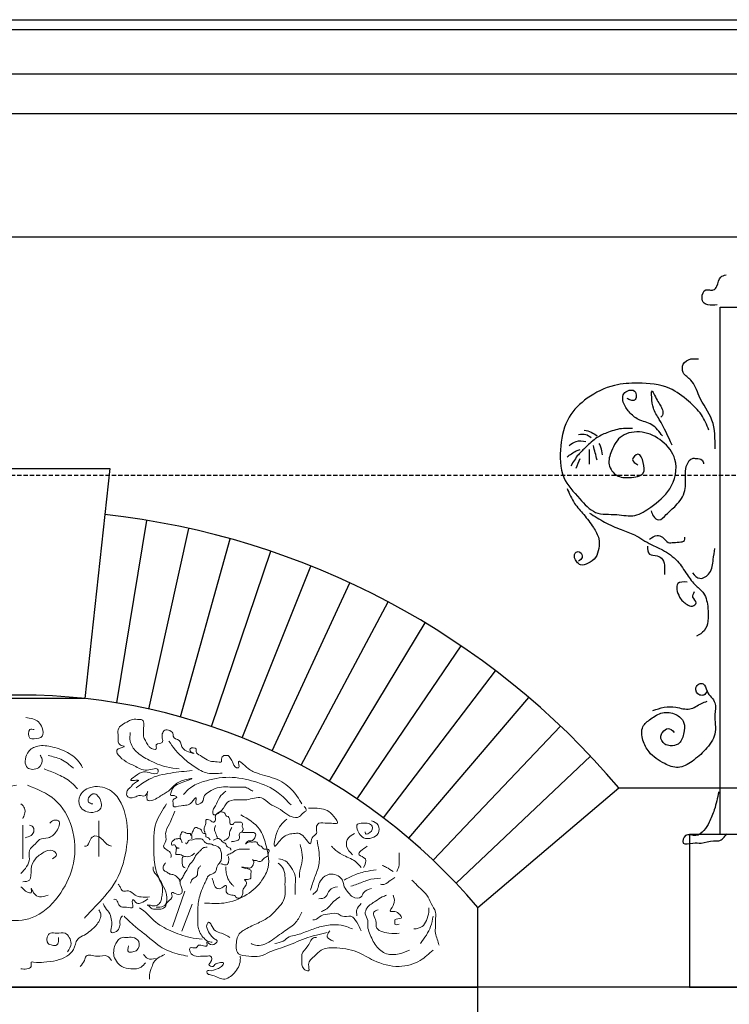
# Model space of a CAD drawing. Extents: x 0 to 286551, y -50 to 581131.
# Tile 82 of 207: x 120007 to 121076, y 559511 to 560995. Entities that reach past the tile are written whole.
import ezdxf

# ---------------------------------------------------------------- set-up
doc = ezdxf.new("R2010")
doc.units = 0
doc.header["$MEASUREMENT"] = 0
doc.linetypes.add('HIDDEN', pattern=[9.525, 6.35, -3.175])
for name, color, linetype in [('0.09', 7, 'CONTINUOUS'), ('0.13', 5, 'CONTINUOUS'), ('0.18', 1, 'CONTINUOUS'), ('0.25', 2, 'CONTINUOUS')]:
    doc.layers.add(name, color=color, linetype=linetype)
doc.layers.add('0.15 GRIJS', color=252, linetype='CONTINUOUS', lineweight=15)
doc.layers.add('HULPLIJNEN', color=252, linetype='CONTINUOUS', plot=False)

msp = doc.modelspace()

# ---------------------------------------------------------------- linework, layer by layer
at = {"layer": '0.09'}
msp.add_lwpolyline([(121062.7, 560561.6), (121090.1, 560561.6), (121090.1, 559767.2), (121062.7, 559767.2)], close=True, dxfattribs=at)
for points, knots in [([(121057.9, 560564.9), (121053.3, 560564.4), (121046.8, 560563.7), (121036.9, 560567.1), (121034, 560577), (121038.1, 560588.6), (121046.6, 560587.4), (121053.3, 560586.5), (121060.2, 560594.7), (121060.2, 560607.2), (121068.5, 560609.3), (121071.6, 560610)], [0, 0, 0, 0, 13.707005, 19.847006, 29.281051, 41.897557, 47.5414, 53.185654, 61.165989, 75.984551, 84.667914, 84.667914, 84.667914, 84.667914]), ([(121054.9, 560348), (121055, 560363), (121055.3, 560392.2), (121030.8, 560422), (121023.4, 560450.6), (121005.4, 560460.3), (121005, 560477.1), (121017.6, 560484.7), (121026, 560483.8), (121029.8, 560483.4)], [0, 0, 0, 0, 43.479939, 84.715952, 111.694028, 127.789835, 140.306948, 154.200823, 165.58428, 165.58428, 165.58428, 165.58428]), ([(121045.8, 560376.4), (121042.4, 560384.3), (121035.4, 560401), (121013.8, 560421.4), (120983.9, 560444.5), (120942.9, 560448), (120899.7, 560445.4), (120862.9, 560427.2), (120830.5, 560396.2), (120820.8, 560352), (120821, 560304.7), (120849.2, 560275.5), (120873.2, 560247.4), (120905.5, 560250.8), (120934.7, 560244), (120962.1, 560262.8), (120991.3, 560285.6), (121001.6, 560330.2), (120976.7, 560361.4), (120946.9, 560376.1), (120912.7, 560371.7), (120899, 560347.2), (120892.1, 560324.3), (120905.9, 560305.2), (120926, 560303.9), (120950.2, 560307.5), (120947.6, 560326.3), (120941.4, 560345.5), (120926.5, 560331), (120934.7, 560326.4), (120938.8, 560324.1)], [0, 0, 0, 0, 25.446533, 53.624971, 88.035911, 136.50582, 171.959465, 217.276538, 256.718654, 301.735856, 349.744584, 389.577094, 421.057127, 453.113084, 480.457483, 507.441725, 546.88449, 591.972888, 625.444201, 658.586774, 689.271775, 717.055328, 737.820327, 757.400227, 777.05113, 798.649325, 814.580094, 829.41846, 840.685506, 851.952553, 851.952553, 851.952553, 851.952553]), ([(120975.6, 560367.4), (120970.9, 560373.9), (120961.6, 560386.6), (120939.6, 560390.1), (120925.4, 560403.1), (120916.2, 560415.6), (120915, 560429), (120922.6, 560436.6), (120934.8, 560437.7), (120936.9, 560427.9), (120934.7, 560420.2), (120927.6, 560421.2), (120924.2, 560422.9), (120922.4, 560423.8)], [0, 0, 0, 0, 23.377311, 45.086203, 62.840092, 79.844025, 91.127857, 99.107996, 110.396094, 118.811013, 124.949479, 130.593322, 136.733592, 136.733592, 136.733592, 136.733592]), ([(120990.2, 560353.7), (120984.3, 560366.6), (120975.7, 560385.2), (120960.6, 560408.8), (120959.9, 560421.7), (120958.4, 560441.9), (120968.1, 560417.8), (120975.6, 560410.7), (120977, 560399.7), (120974.2, 560396.6), (120973.2, 560395.6)], [0, 0, 0, 0, 43.256587, 62.365192, 79.462501, 88.32835, 104.226152, 120.823716, 128.883477, 132.914079, 132.914079, 132.914079, 132.914079]), ([(120930.5, 560378.7), (120925.9, 560378.9), (120913.5, 560379.4), (120895.5, 560373.9), (120875.6, 560365.4), (120862, 560351.8), (120847.4, 560338.7), (120841.2, 560328.2), (120837.8, 560322.3)], [0, 0, 0, 0, 13.707005, 36.977463, 55.729806, 78.026932, 93.9875, 114.331969, 114.331969, 114.331969, 114.331969]), ([(120849.1, 560369.8), (120853, 560370.3), (120860.1, 560371.3), (120865.8, 560367), (120868.4, 560365)], [0, 0, 0, 0, 11.288097, 20.689791, 20.689791, 20.689791, 20.689791]), ([(120857.9, 560376.3), (120861.5, 560375.4), (120868.6, 560373.8), (120874.4, 560369.5), (120877.3, 560367.4)], [0, 0, 0, 0, 10.966221, 21.477747, 21.477747, 21.477747, 21.477747]), ([(120835.4, 560352.9), (120838.7, 560355.5), (120846, 560361.3), (120855.3, 560360), (120860.3, 560359.3)], [0, 0, 0, 0, 12.306101, 26.819545, 26.819545, 26.819545, 26.819545]), ([(120885.3, 560339.2), (120884.8, 560343), (120883.9, 560348.9), (120881.4, 560354.3), (120880.5, 560356.1)], [0, 0, 0, 0, 11.539919, 17.678385, 17.678385, 17.678385, 17.678385]), ([(120832.1, 560336), (120836.5, 560339.2), (120842.6, 560343.7), (120849.6, 560346.5), (120851.5, 560347.2)], [0, 0, 0, 0, 16.324376, 22.464755, 22.464755, 22.464755, 22.464755]), ([(120866, 560324.7), (120866, 560330.3), (120866, 560337.8), (120866, 560345.4), (120866, 560347.2)], [0, 0, 0, 0, 16.925332, 22.567387, 22.567387, 22.567387, 22.567387]), ([(120958.7, 560254.6), (120959.5, 560251.8), (120961.1, 560245.9), (120971.6, 560237.4), (120983, 560251.7), (120997.7, 560262.8), (121012.9, 560284.4), (121009.5, 560307.2), (121011.2, 560324), (121018.5, 560334.5), (121027.5, 560333.3), (121035.8, 560333), (121037.2, 560327.6), (121037.7, 560325.5)], [0, 0, 0, 0, 8.681164, 18.521774, 32.391918, 52.350883, 78.75484, 104.558626, 118.472046, 130.455836, 136.099679, 145.292566, 151.431032, 151.431032, 151.431032, 151.431032]), ([(120832.1, 560288.4), (120835.4, 560280.6), (120841.6, 560266.1), (120858, 560248.5), (120870.9, 560231.5), (120881, 560214.3), (120880.3, 560198.1), (120876.2, 560183.4), (120865, 560175.8), (120853, 560170.8), (120846.7, 560177.8), (120842.2, 560183.8), (120843.6, 560193.5), (120853.3, 560193.5), (120856.7, 560183.6), (120851.5, 560180.4), (120849.1, 560178.8)], [0, 0, 0, 0, 25.233076, 47.012627, 71.1951, 89.943189, 104.450815, 118.981355, 133.334734, 144.878901, 152.311052, 158.809948, 167.999587, 173.643841, 182.324852, 190.304991, 190.304991, 190.304991, 190.304991]), ([(120866, 560251.3), (120873.4, 560246.6), (120888.5, 560236.9), (120911.6, 560226.7), (120936.4, 560218.4), (120955.3, 560204.4), (120978.8, 560195.1), (120998.9, 560180.8), (121011.9, 560159.3), (121024.3, 560142.5), (121041.2, 560129.8), (121044.4, 560108.9), (121045.4, 560090), (121040.4, 560073.1), (121031.4, 560068.3), (121027.2, 560066)], [0, 0, 0, 0, 26.408649, 53.832351, 75.541243, 104.441526, 123.19375, 151.410072, 176.242279, 198.021571, 213.982336, 237.453448, 256.796764, 272.363529, 286.233674, 286.233674, 286.233674, 286.233674]), ([(120956.3, 560211.8), (120959.9, 560214.5), (120965.9, 560219), (120977.5, 560215.6), (120982.7, 560205.3), (120995.3, 560208), (121010.2, 560206.5), (121009.6, 560213.9), (121009.5, 560215.1)], [0, 0, 0, 0, 12.619585, 21.037102, 33.021354, 41.084515, 58.693448, 61.917519, 61.917519, 61.917519, 61.917519]), ([(120953.1, 560201.4), (120953.3, 560196.4), (120953.7, 560186.7), (120967.7, 560188.4), (120977.2, 560181.5), (120979.1, 560171.9), (120978.8, 560164.3), (120978.9, 560160.5), (120978.9, 560158.6)], [0, 0, 0, 0, 12.51238, 24.056547, 33.897157, 45.632903, 51.27468, 56.916457, 56.916457, 56.916457, 56.916457]), ([(121020.8, 560161.1), (121024.3, 560157.3), (121032.1, 560149), (121050.7, 560161.3), (121051.8, 560180.1), (121053.8, 560192.5), (121054.7, 560198.1)], [0, 0, 0, 0, 13.870144, 30.470984, 51.395994, 68.493303, 68.493303, 68.493303, 68.493303]), ([(121012.7, 560147.4), (121007.2, 560147.5), (120993.5, 560147.8), (120999.7, 560123.7), (121010.1, 560114.8), (121020.2, 560109.2), (121030, 560116.7), (121018.9, 560124.1), (121022.4, 560130.1), (121024, 560132.9)], [0, 0, 0, 0, 13.918643, 34.21272, 50.173289, 58.590806, 66.022957, 76.122647, 84.537448, 84.537448, 84.537448, 84.537448]), ([(121042.9, 559983.1), (121041.5, 559980.6), (121039.1, 559976.4), (121029.2, 559976.4), (121023.6, 559987.1), (121030.1, 559994.7), (121040.2, 559994.8), (121042.1, 559978.5), (121058.1, 559967.9), (121052.6, 559943.4), (121059.2, 559918.4), (121040.9, 559894), (121022.2, 559877.7), (121000, 559864.5), (120975.9, 559874.6), (120956, 559887.8), (120945.1, 559908.5), (120942.9, 559929.8), (120959, 559942), (120975.1, 559952.6), (120995.5, 559950.3), (121010.4, 559936.6), (121008.5, 559918.5), (121002.3, 559902.1), (120988.4, 559900.1), (120977.2, 559902.6), (120971.5, 559913.2), (120975.9, 559922.2), (120984.5, 559929.7), (120990.4, 559923.9), (120993.4, 559920.9)], [0, 0, 0, 0, 7.743401, 13.623997, 26.02354, 33.766941, 39.647126, 52.046863, 73.243399, 90.877944, 120.268759, 147.778623, 174.56405, 197.507162, 218.507943, 247.906249, 267.815262, 287.968829, 304.598092, 324.511399, 344.829997, 361.459064, 379.093608, 396.38641, 408.413938, 417.184106, 430.329364, 436.72478, 446.977803, 457.929778, 457.929778, 457.929778, 457.929778]), ([(120961.4, 559953.7), (120967, 559955.7), (120978.1, 559959.7), (120997, 559959.7), (121016.9, 559952.6), (121031.2, 559963.7), (121040.1, 559966.9), (121042.9, 559967.9)], [0, 0, 0, 0, 17.540414, 35.181791, 56.333865, 75.871848, 84.919117, 84.919117, 84.919117, 84.919117]), ([(121060.5, 559831.1), (121058.6, 559822.1), (121055.3, 559806.5), (121047.2, 559786.9), (121039.1, 559772.9), (121026.5, 559761.7), (121009.8, 559771.2), (121003.2, 559749), (121021.9, 559755.7), (121035.8, 559752.7), (121048.7, 559758.7), (121063.9, 559756.1), (121069.2, 559763.6), (121072.8, 559768.7)], [0, 0, 0, 0, 27.577592, 48.072722, 62.608488, 77.14672, 92.758846, 104.39739, 118.894805, 131.161563, 150.411774, 158.218042, 174.79317, 174.79317, 174.79317, 174.79317])]:
    msp.add_open_spline(points, degree=3, knots=knots, dxfattribs=at)
for points in [[(120877.3, 560331.1), (120875.4, 560338.4), (120873.5, 560345.6), (120871.6, 560352.9)], [(120845.8, 560319), (120847.7, 560323.9), (120849.6, 560328.7), (120851.5, 560333.5)]]:
    msp.add_open_spline(points, degree=3, dxfattribs=at)
at = {"layer": '0.13'}
msp.add_lwpolyline([(117952.4, 560913, 0.414214), (117977.4, 560888, 0.414214), (118002.4, 560863), (118002.4, 560853), (118012.4, 560853), (118012.4, 560667.2), (122173.2, 560667.2)], format="xyb", dxfattribs=at)
for points in [[(118015.4, 560853), (122173.2, 560853)], [(120154, 559965.3), (120199.1, 560240.2)], [(120202.1, 559956), (120262.2, 560228.1)], [(120249.7, 559944.1), (120324.4, 560212.6)], [(120296.6, 559929.7), (120385.8, 560193.7)], [(120342.7, 559912.7), (120446, 560171.5)], [(120387.7, 559893.3), (120504.9, 560146.1)], [(120431.6, 559871.5), (120562.4, 560117.5)], [(120474.3, 559847.3), (120618.2, 560085.9)], [(120515.6, 559820.8), (120672.3, 560051.3)], [(120555.4, 559792.1), (120724.4, 560013.7)], [(120593.6, 559761.4), (120774.3, 559973.5)], [(120630.1, 559728.5), (120822, 559930.5)], [(120664.7, 559693.8), (120867.3, 559885.1)]]:
    msp.add_lwpolyline(points, dxfattribs=at)
msp.add_lwpolyline([(120697.4, 559537.2), (120697.4, 559657.2), (120910.1, 559837.2), (121242.7, 559837.2), (121455.4, 559657.2), (121455.4, 559537.2)], close=True, dxfattribs=at)
msp.add_arc((120007.4, 559073.3), 1182.6, 40.2393, 83.7799, dxfattribs=at)
at = {"layer": '0.15 GRIJS'}
for points in [[(120256.1, 559681.5), (120237.6, 559628)], [(120267.3, 559662.3), (120251.5, 559621.4)]]:
    msp.add_lwpolyline(points, dxfattribs=at)
for points, knots in [([(120029.3, 559925), (120026.9, 559925.5), (120019.7, 559927), (120019.8, 559910.7), (120031.4, 559911.5), (120044.1, 559912.7), (120042, 559927.7), (120034.8, 559940.5), (120023.8, 559942.1), (120016.5, 559943.2)], [0, 0, 0, 0, 6.372272, 19.111671, 25.548601, 37.929745, 50.669144, 61.281918, 81.431788, 81.431788, 81.431788, 81.431788]), ([(120432.5, 559813.1), (120427.9, 559820.8), (120417.9, 559837.3), (120392.6, 559853), (120364, 559858.4), (120351, 559866.2), (120333.3, 559883), (120340, 559867), (120330.7, 559867.7), (120328.7, 559876.2), (120325, 559882), (120321.8, 559886.6), (120318.1, 559885.6), (120313.7, 559886.5), (120310.8, 559881.6), (120312.7, 559874), (120303.8, 559877.2), (120297, 559876.4), (120288.3, 559879.5), (120281.2, 559885.4), (120272, 559889.9), (120274.8, 559898.4), (120263.6, 559898.6), (120263.7, 559891.5), (120277.3, 559887.3), (120248.1, 559893.4), (120252.5, 559910), (120237.7, 559911.8), (120239.8, 559921.9), (120226.5, 559928), (120221.7, 559918.6), (120221.9, 559912.6), (120224.5, 559903.1), (120210.3, 559905.5), (120215.9, 559892.1), (120203.4, 559897), (120200, 559902.9), (120196.8, 559908.5), (120193, 559915.5), (120194.2, 559922.3), (120193.8, 559929.5), (120195.8, 559935.7), (120191.3, 559940.9), (120185.2, 559940), (120178.4, 559941.7), (120167.6, 559935.6), (120153.6, 559929.3), (120155.9, 559917.3), (120155.8, 559909.8), (120155, 559901.7), (120170, 559899.3), (120144, 559895.8), (120166.6, 559875.5), (120182, 559870.7), (120195.7, 559859.6), (120216.1, 559869.6), (120216.1, 559854.7), (120202.1, 559861.5), (120190.2, 559861.3), (120184.5, 559857.4), (120171.5, 559847.6), (120180.7, 559848.7), (120191.6, 559849.3), (120177.7, 559844.2), (120175.4, 559838.2), (120170.1, 559835.8), (120168.6, 559830.7), (120167.8, 559822.5), (120179.8, 559821.1), (120187.1, 559827.9), (120196.9, 559821.7), (120202.6, 559839), (120195, 559815.1), (120214.2, 559820.2), (120221.4, 559827.2), (120232.2, 559832), (120239.3, 559840.9), (120248.5, 559848.1), (120276.2, 559853.7), (120245.3, 559843.8), (120236.5, 559838), (120234.1, 559825), (120239.2, 559826.6), (120247.9, 559822.8), (120236.2, 559820.3), (120239.1, 559814.4), (120237.8, 559806.7), (120254.9, 559812.7), (120263.7, 559809.2), (120273.6, 559825.3), (120273.2, 559818), (120271.2, 559810.3), (120285.8, 559815.1), (120283.8, 559824.5), (120290.8, 559830.4), (120298.8, 559835.6), (120311.3, 559839.4), (120324.2, 559838.3), (120334.9, 559838.7), (120342.1, 559838.4), (120347.5, 559838.8), (120352.6, 559835.7), (120356.7, 559833.4), (120358.8, 559832.2)], [0, 0, 0, 0, 26.766105, 57.06392, 87.581824, 106.012212, 117.879846, 126.97932, 129.710187, 140.819025, 148.156066, 152.017382, 155.658538, 158.389654, 164.952164, 168.592089, 177.695227, 181.336383, 190.840028, 202.707752, 211.717627, 215.357552, 224.460441, 227.1903, 233.753804, 250.488641, 264.732722, 275.843135, 278.572994, 292.820416, 299.382926, 305.752541, 312.122325, 321.926149, 328.295764, 338.67463, 343.224955, 350.561973, 357.492469, 366.591944, 370.231869, 379.331343, 384.479844, 387.210711, 397.224139, 404.156591, 424.200758, 434.210298, 436.940157, 447.315537, 454.247694, 464.051286, 486.528042, 500.775464, 520.925281, 537.310731, 540.04059, 559.157156, 561.888023, 576.135521, 585.145396, 590.607379, 596.979401, 608.08961, 612.640085, 617.190925, 624.121421, 627.761177, 639.905963, 646.83812, 656.851547, 664.188711, 676.960591, 686.974019, 704.926207, 712.264796, 721.274495, 737.683276, 753.580992, 771.161245, 793.042254, 796.68201, 799.412877, 806.345263, 812.908881, 819.278665, 822.008524, 833.84253, 851.113884, 860.123702, 862.853561, 869.223344, 878.726989, 889.378314, 893.239631, 905.107355, 918.361217, 931.105511, 943.849806, 950.222078, 952.952944, 959.885331, 967.22362, 967.22362, 967.22362, 967.22362]), ([(120247.9, 559866.1), (120241.3, 559866.7), (120225.5, 559868.3), (120203.7, 559878), (120183.4, 559889.4), (120172.5, 559905.7), (120173.5, 559916.3), (120173.9, 559920.6)], [0, 0, 0, 0, 19.622715, 47.449274, 70.793135, 89.032352, 101.977788, 101.977788, 101.977788, 101.977788]), ([(120038.4, 559886.8), (120039.5, 559884.7), (120043, 559878.6), (120037.2, 559864.2), (120013.1, 559864.4), (120016.1, 559890.3), (120033.2, 559902.3), (120056.1, 559900.1), (120079.2, 559892.1), (120095.9, 559879.5), (120101, 559869.8), (120102.1, 559867.7)], [0, 0, 0, 0, 6.930341, 20.791179, 37.176879, 59.015752, 75.220934, 97.068367, 124.132759, 149.306472, 156.64349, 156.64349, 156.64349, 156.64349]), ([(120312.6, 559859.6), (120305.1, 559858.8), (120290.2, 559857.3), (120270.7, 559868.4), (120254.9, 559881), (120241.4, 559893.7), (120235.1, 559903.3), (120232.2, 559907.7)], [0, 0, 0, 0, 22.200921, 43.715048, 64.805791, 83.116935, 99.027709, 99.027709, 99.027709, 99.027709]), ([(120088.4, 559866.8), (120082.4, 559872), (120071.2, 559881.6), (120056.8, 559884.5), (120050.2, 559885.9)], [0, 0, 0, 0, 23.489079, 43.370016, 43.370016, 43.370016, 43.370016]), ([(120094.3, 559835.9), (120090.8, 559839.9), (120082.1, 559849.6), (120063.8, 559858.2), (120050.4, 559863.5), (120044.1, 559866.1)], [0, 0, 0, 0, 15.798144, 38.802725, 59.343108, 59.343108, 59.343108, 59.343108]), ([(120267.3, 559863.3), (120256.5, 559862.3), (120234.6, 559860.3), (120204.7, 559853.7), (120189.4, 559842.2), (120183.1, 559837.4)], [0, 0, 0, 0, 32.586592, 66.2574, 89.601354, 89.601354, 89.601354, 89.601354]), ([(120416.2, 559811.5), (120410.1, 559818.1), (120395, 559834.2), (120361.8, 559848), (120322.8, 559855.7), (120289.6, 559849.4), (120265.6, 559840), (120257.6, 559830.9), (120254.4, 559827.3)], [0, 0, 0, 0, 26.820941, 65.71354, 105.100335, 144.487131, 166.001257, 180.388475, 180.388475, 180.388475, 180.388475]), ([(120002.8, 559841.3), (119995.5, 559839.9), (119975.2, 559835.9), (119944.3, 559813.9), (119929.2, 559773.3), (119920, 559729), (119932.7, 559687), (119954.9, 559652.2), (119991.3, 559634), (120037, 559640.7), (120071.1, 559676.9), (120092.8, 559724.7), (120090.2, 559776.9), (120064.3, 559823.3), (120034, 559835.4), (120019.2, 559841.3)], [0, 0, 0, 0, 22.5193, 61.668101, 106.858505, 149.198724, 195.330239, 234.474017, 269.891702, 311.217937, 363.383008, 411.895961, 465.652657, 514.660375, 561.082198, 561.082198, 561.082198, 561.082198]), ([(120117.6, 559813.1), (120115, 559813.6), (120110, 559814.6), (120110.5, 559824.4), (120120, 559831.3), (120129.2, 559821.1), (120133.4, 559805.9), (120114.9, 559797.3), (120095.6, 559805.9), (120096.3, 559829.5), (120118.9, 559842.7), (120154.4, 559833.7), (120171.2, 559790.2), (120169.8, 559741.1), (120154.2, 559692.4), (120125.4, 559663), (120110, 559646.6), (120104.8, 559641.1)], [0, 0, 0, 0, 6.932157, 13.301941, 24.412053, 32.80338, 49.408631, 62.848044, 84.01988, 100.399035, 122.619764, 152.438023, 198.849806, 247.077375, 301.189713, 346.402692, 368.936164, 368.936164, 368.936164, 368.936164]), ([(120317.8, 559832.2), (120314.5, 559829.4), (120307.3, 559823.6), (120304.1, 559811.8), (120298.2, 559805), (120297.5, 559792.8), (120315.2, 559803.4), (120317.7, 559817.1), (120334.9, 559820.5), (120351.1, 559817.5), (120370.8, 559827.1), (120383.3, 559811.9), (120397.9, 559807.5), (120407.5, 559798.9), (120417.3, 559792.7), (120429.3, 559791.4), (120433.2, 559799.9), (120441, 559803.1), (120438, 559807.1), (120436.2, 559809.4)], [0, 0, 0, 0, 12.871311, 27.115542, 34.452436, 40.82222, 54.686763, 70.344331, 83.598239, 99.98369, 122.001011, 137.660734, 151.908156, 167.567675, 174.906181, 187.650475, 196.660174, 201.211214, 208.141808, 208.141808, 208.141808, 208.141808]), ([(120009.2, 559813.1), (120011.5, 559811.1), (120016.1, 559807.1), (120015.4, 559798), (120013, 559793.3), (120012, 559791.2)], [0, 0, 0, 0, 8.390784, 17.490427, 24.420867, 24.420867, 24.420867, 24.420867]), ([(120228.6, 559813.1), (120222.5, 559804), (120208.5, 559783), (120209.6, 559747.5), (120209.9, 559715.5), (120221.1, 559694.1), (120229.9, 559677.9), (120229.8, 559659), (120218.4, 559657.4), (120214.1, 559657.5), (120213.2, 559657.5)], [0, 0, 0, 0, 32.174516, 74.19054, 102.531076, 127.386316, 144.11639, 160.721808, 171.100674, 173.831541, 173.831541, 173.831541, 173.831541]), ([(120409.8, 559790.3), (120406.5, 559787.3), (120399.6, 559781.1), (120393.6, 559769.1), (120387.7, 559739.7), (120403.4, 559765.9), (120416.5, 559768.2), (120431.2, 559769.7), (120437.1, 559761.9), (120447, 559748.5), (120445.9, 559764), (120456.9, 559767.3), (120452.9, 559777.1), (120458.5, 559787.1), (120469.1, 559783.3), (120477.4, 559784.5), (120490.7, 559781.6), (120479.4, 559796), (120469.2, 559806.6), (120452.9, 559806.7), (120443.5, 559806.7), (120442.6, 559806.7)], [0, 0, 0, 0, 12.871311, 27.115431, 46.418628, 63.806439, 81.386631, 90.48977, 104.020075, 113.029774, 122.530198, 131.540073, 140.639716, 147.97661, 160.721154, 167.093177, 176.196315, 187.599129, 201.129249, 226.876675, 229.607542, 229.607542, 229.607542, 229.607542]), ([(120240.9, 559802.2), (120238.6, 559795.7), (120234.5, 559784.5), (120225.3, 559770.2), (120229.6, 559758.1), (120219.5, 559746.4), (120236.8, 559742), (120235.6, 559734.5), (120235.3, 559732.5)], [0, 0, 0, 0, 20.821788, 36.288562, 47.499617, 56.124738, 71.98277, 77.588382, 77.588382, 77.588382, 77.588382]), ([(120286.6, 559769.9), (120285.8, 559771.9), (120284.5, 559775.6), (120286.9, 559781.1), (120288.3, 559785), (120287.4, 559790.4), (120293.5, 559789.4), (120296.2, 559787), (120299.3, 559784.2), (120302.7, 559788.2), (120302.1, 559791.6), (120301.8, 559795.7), (120304.7, 559799), (120308.2, 559801.4), (120312, 559800.9), (120317.2, 559800.9), (120317.3, 559794.7), (120322, 559795), (120325, 559789.1), (120323.4, 559782), (120329.4, 559781.7), (120330.8, 559786.2), (120335.9, 559784.9), (120339.7, 559786.5), (120343.9, 559783.7), (120341.6, 559779.1), (120344.9, 559775.1), (120343.4, 559772.7), (120342.7, 559771.6)], [0, 0, 0, 0, 6.375792, 11.025111, 17.400903, 19.182118, 25.418932, 27.645833, 31.237207, 35.646336, 38.763503, 41.880502, 47.316858, 50.907932, 54.026214, 58.677072, 64.483778, 64.929318, 72.591483, 78.967275, 82.085557, 86.494743, 89.613025, 95.849589, 98.076589, 102.974971, 107.62413, 111.015681, 111.015681, 111.015681, 111.015681]), ([(120340.6, 559796.7), (120351.4, 559790.5), (120369.4, 559780.2), (120379.4, 559749.3), (120385.8, 559721.6), (120371.5, 559694.4), (120349.4, 559673.7), (120317.8, 559661.8), (120295.7, 559663.2), (120286, 559663.8)], [0, 0, 0, 0, 35.682966, 59.343134, 95.017777, 116.560141, 147.760507, 184.623495, 213.753239, 213.753239, 213.753239, 213.753239]), ([(120052.9, 559784), (120054, 559785.3), (120056.9, 559789.2), (120071, 559789.2), (120063.3, 559769.8), (120052.2, 559760.7), (120037.5, 559761.7), (120030.7, 559751.4), (120019.2, 559744.4), (120024.9, 559725.1), (120015.5, 559715.1), (120009.2, 559708.4)], [0, 0, 0, 0, 5.148678, 14.251567, 29.960023, 46.165205, 59.198592, 68.208467, 81.73836, 94.477759, 119.763199, 119.763199, 119.763199, 119.763199]), ([(120022, 559781.2), (120024.1, 559780.6), (120029.6, 559778.9), (120029.2, 559769.6), (120023.3, 559764.3), (120018.8, 559763), (120015.6, 559762.1)], [0, 0, 0, 0, 6.106176, 16.115716, 19.977033, 29.780856, 29.780856, 29.780856, 29.780856]), ([(120266.5, 559760.5), (120266.6, 559762), (120266.7, 559764.5), (120266.2, 559768.2), (120268, 559771.2), (120269.1, 559774.6), (120271.3, 559777.6), (120274.7, 559777.5), (120277, 559775.9), (120280.9, 559775.3), (120281.5, 559771.2), (120283.8, 559768), (120287.4, 559769), (120288.2, 559765.9), (120287.4, 559762.8), (120292, 559762.7), (120293.4, 559760.4), (120294.2, 559759.2)], [0, 0, 0, 0, 4.452952, 7.57012, 10.961671, 14.353068, 18.762197, 20.544108, 23.936519, 27.329094, 30.720645, 35.129774, 36.911685, 40.303082, 42.084296, 45.476708, 49.886013, 49.886013, 49.886013, 49.886013]), ([(120302.2, 559780.5), (120301.5, 559778.6), (120300.2, 559775), (120302.6, 559768.8), (120304.3, 559764.8), (120305.3, 559762.3)], [0, 0, 0, 0, 5.941154, 11.018559, 19.205768, 19.205768, 19.205768, 19.205768]), ([(120327.1, 559777.4), (120325.8, 559775.6), (120323, 559771.5), (120324.2, 559763.4), (120318.6, 559759.6), (120315.7, 559758), (120314.7, 559757.4)], [0, 0, 0, 0, 6.575341, 14.701363, 21.322705, 24.914079, 24.914079, 24.914079, 24.914079]), ([(120537.2, 559787.6), (120541.2, 559786.1), (120549.5, 559782.8), (120549.3, 559767.4), (120537.9, 559761.1), (120525.8, 559759.9), (120518.3, 559768.6), (120515.6, 559775.2), (120514.6, 559782.8), (120523.1, 559784.3), (120529.9, 559784.5), (120539, 559782), (120540, 559771.2), (120527.4, 559765.4), (120528, 559770.2), (120528.1, 559771.2)], [0, 0, 0, 0, 11.867724, 24.607123, 35.71744, 48.461734, 57.471609, 67.272707, 70.912463, 77.84462, 86.947759, 93.880145, 102.97962, 112.783506, 115.513365, 115.513365, 115.513365, 115.513365]), ([(120145.8, 559749.4), (120143.5, 559750.1), (120138.3, 559751.9), (120132.6, 559759.9), (120121.7, 559767.9), (120112.2, 559759.2), (120110.9, 559748.9), (120105.8, 559749.3), (120104.8, 559749.4)], [0, 0, 0, 0, 6.932386, 15.942204, 30.189849, 38.580987, 50.446767, 53.177634, 53.177634, 53.177634, 53.177634]), ([(120271, 559738.7), (120269.6, 559737.6), (120265.7, 559734.5), (120258.4, 559732.7), (120251.5, 559736.1), (120247.1, 559737.3), (120241.4, 559736.4), (120243.1, 559740.8), (120242.9, 559743.7), (120243.1, 559747.2), (120248.7, 559745.9), (120245.1, 559747.1), (120242.4, 559747.2), (120242.4, 559753), (120235.4, 559749.2), (120236.2, 559756.4), (120239.6, 559758.4), (120242.2, 559760.7), (120245.5, 559760.3), (120248.6, 559761.6), (120250.1, 559759.7), (120250.5, 559759.2)], [0, 0, 0, 0, 5.436972, 14.960131, 20.174018, 27.863889, 29.6458, 34.544014, 35.879967, 39.271519, 42.389801, 43.798398, 47.190743, 50.582392, 55.482586, 59.935538, 64.344667, 67.93604, 69.272411, 74.172605, 76.062223, 76.062223, 76.062223, 76.062223]), ([(120252.3, 559754.3), (120251.9, 559755.3), (120250.4, 559758.7), (120248, 559763.8), (120250.7, 559767.9), (120251.4, 559771.4), (120255.6, 559771.1), (120258.7, 559768.3), (120262.3, 559768.3), (120265.3, 559769), (120264.3, 559766.4), (120265.5, 559765.8), (120266.1, 559765.4)], [0, 0, 0, 0, 3.391397, 11.168409, 14.559961, 18.150496, 19.486867, 26.271918, 29.390201, 31.172112, 32.953326, 34.842826, 34.842826, 34.842826, 34.842826]), ([(120257.2, 559754.3), (120257.6, 559753.6), (120258.5, 559752.3), (120260.8, 559755.5), (120261.8, 559759.5), (120267.5, 559758.1), (120271.7, 559761.1), (120277.6, 559760.3), (120282.9, 559760.6), (120285.1, 559756.7), (120287.5, 559754.3), (120290.9, 559752.6), (120295, 559753.4), (120300.4, 559750), (120307.9, 559749.3), (120310.1, 559742.5), (120311.9, 559737.9), (120311.5, 559732), (120310.9, 559725.3), (120303.5, 559720.3), (120304.4, 559707.9), (120291.1, 559707.1), (120288.6, 559697.9), (120284, 559690.2), (120280.6, 559680.2), (120276.9, 559668.8), (120275.5, 559656.8), (120276.3, 559643.7), (120274.6, 559628), (120280.9, 559614.4), (120289.8, 559606.2), (120295.1, 559605.1), (120297.3, 559604.7)], [0, 0, 0, 0, 1.889618, 3.779413, 9.215631, 12.333914, 18.819857, 23.72005, 30.098343, 32.325137, 36.734147, 40.126558, 43.24509, 48.458977, 58.819572, 62.211124, 68.694953, 73.593335, 79.969127, 87.898612, 97.756154, 110.132519, 117.103066, 124.073612, 137.470457, 148.60328, 159.815752, 173.620207, 187.869756, 206.4086, 216.217483, 222.703666, 222.703666, 222.703666, 222.703666]), ([(120297.3, 559701.3), (120298.2, 559698.5), (120299.6, 559694.1), (120301.4, 559687.6), (120305.7, 559685.4), (120311.7, 559685), (120319.5, 559694.1), (120318.5, 559685.2), (120317.6, 559679.5), (120324.8, 559675.2), (120332, 559676.2), (120334.1, 559670.5), (120340.7, 559671.3), (120344.4, 559677), (120342.1, 559686.3), (120353.8, 559692.6), (120345, 559699.7), (120350.7, 559699), (120356.7, 559699.7), (120354.8, 559706.9), (120357.3, 559713.7), (120349.6, 559715.4), (120336.4, 559718.8), (120349.5, 559717.1), (120355.2, 559716), (120358.4, 559719.6), (120359.8, 559723.5), (120360.9, 559726.5), (120357.6, 559730.3), (120360.1, 559727), (120363.5, 559729), (120367.3, 559725.2), (120373.4, 559727.6), (120375.5, 559732.9), (120381.8, 559734), (120381.2, 559738.3), (120383.3, 559740.4), (120383.4, 559745.1), (120378.7, 559745.1), (120374.6, 559744.7), (120372.4, 559749.8), (120366.4, 559750.5), (120364.7, 559757.4), (120357.9, 559754.6), (120352.9, 559757.3), (120345.2, 559750.3), (120351.6, 559759), (120357.4, 559756.1), (120361.2, 559761), (120362.9, 559764.7), (120363.4, 559768.4), (120359.5, 559770.5), (120354.8, 559769.6), (120349.9, 559770), (120345, 559769.6), (120339, 559771.6), (120337.8, 559765.2), (120339.4, 559759.8), (120332.5, 559756.8), (120328.2, 559756.3), (120325.8, 559756.1)], [0, 0, 0, 0, 8.983354, 14.013496, 19.339611, 21.982417, 32.323226, 36.946331, 41.569436, 49.633593, 57.166432, 60.46917, 65.094207, 73.156932, 77.780037, 92.40035, 95.703088, 97.685318, 105.218398, 109.841672, 117.106527, 122.1381, 131.757771, 140.499988, 145.400181, 149.80931, 153.200706, 157.653827, 159.880621, 161.77024, 164.888522, 170.102409, 174.753315, 181.681836, 187.118808, 188.454761, 193.667026, 195.002979, 201.488922, 202.825293, 207.234479, 214.897705, 218.488093, 224.724658, 230.961471, 236.155903, 242.454531, 246.909433, 253.530776, 256.922173, 260.03934, 263.251236, 268.15143, 274.388243, 277.506525, 283.74309, 288.392248, 293.29063, 299.098476, 306.788318, 306.788318, 306.788318, 306.788318]), ([(120299.1, 559758.7), (120300.5, 559759.4), (120303.3, 559760.8), (120309.5, 559761.4), (120312, 559755.3), (120318.1, 559754.2), (120318.8, 559747.8), (120325.6, 559747.3), (120325.4, 559744.1), (120325.3, 559743.6)], [0, 0, 0, 0, 4.797568, 9.697761, 15.996566, 21.804201, 25.195753, 33.1259, 34.461853, 34.461853, 34.461853, 34.461853]), ([(120509, 559736.6), (120505, 559740.5), (120497.7, 559747.5), (120500.9, 559763), (120508.3, 559766.8), (120511.7, 559768.5)], [0, 0, 0, 0, 15.657568, 28.686379, 39.796695, 39.796695, 39.796695, 39.796695]), ([(120289.7, 559748), (120287.5, 559747.9), (120283.6, 559747.7), (120280.4, 559743.5), (120275.8, 559739.2), (120271.6, 559734.7), (120269.2, 559727.2), (120263.2, 559723), (120260.4, 559714.6), (120255.3, 559708.5), (120252.9, 559701.1), (120249.5, 559698.2), (120247.8, 559696.8)], [0, 0, 0, 0, 6.378013, 10.787142, 15.196448, 25.352287, 28.743684, 38.551917, 45.522726, 54.917312, 61.887858, 68.186606, 68.186606, 68.186606, 68.186606]), ([(120429.8, 559752.1), (120430.9, 559748.2), (120433.3, 559739), (120433.8, 559723.9), (120428.5, 559711.7), (120428.8, 559704.2), (120428.9, 559702.1)], [0, 0, 0, 0, 12.14046, 28.519615, 44.411625, 50.781408, 50.781408, 50.781408, 50.781408]), ([(120455.3, 559758.5), (120456.3, 559753.4), (120458.7, 559741.1), (120459.7, 559721.4), (120451.3, 559702.1), (120447.3, 559689.4), (120445.3, 559683)], [0, 0, 0, 0, 15.708456, 37.547498, 57.690911, 77.834403, 77.834403, 77.834403, 77.834403]), ([(120521.8, 559717.5), (120518.9, 559720.8), (120511.2, 559729.6), (120494.8, 559734.9), (120483.2, 559743.2), (120478.3, 559748.1), (120477.1, 559749.4)], [0, 0, 0, 0, 12.871311, 34.449565, 50.109288, 55.25767, 55.25767, 55.25767, 55.25767]), ([(120525.4, 559717.5), (120527.9, 559722.3), (120532.6, 559731.2), (120512, 559736.9), (120523.7, 559744.7), (120530.9, 559749.4)], [0, 0, 0, 0, 13.028811, 24.139128, 41.526939, 41.526939, 41.526939, 41.526939]), ([(120056.6, 559730.3), (120059.8, 559732.2), (120066.2, 559736.2), (120055, 559746), (120042.5, 559740), (120029.9, 559731.1), (120022.9, 559715.9), (120026.2, 559697.1), (120015.9, 559696.1), (120012, 559695.7)], [0, 0, 0, 0, 9.009699, 18.019516, 31.053147, 47.258329, 63.98856, 80.593852, 90.972718, 90.972718, 90.972718, 90.972718]), ([(120256.7, 559716.9), (120255.8, 559717.2), (120253.1, 559718.2), (120252, 559723), (120252.5, 559727.1), (120252, 559730.8), (120253.1, 559732.8), (120253.6, 559733.8)], [0, 0, 0, 0, 2.988253, 8.200518, 12.653638, 15.770637, 19.162189, 19.162189, 19.162189, 19.162189]), ([(120310.2, 559723.1), (120311.6, 559722.7), (120314.5, 559721.8), (120319.9, 559720.2), (120322.7, 559725.9), (120322.2, 559730.2), (120322.2, 559732.7), (120322.2, 559733.8)], [0, 0, 0, 0, 4.650619, 9.127734, 14.93444, 19.387393, 22.50456, 22.50456, 22.50456, 22.50456]), ([(120353.4, 559744.9), (120350.4, 559744.9), (120345.8, 559744.9), (120339.2, 559745.1), (120333.4, 559744.3), (120328.7, 559739.8), (120323.6, 559738), (120320.6, 559736.2), (120319.6, 559735.6)], [0, 0, 0, 0, 8.909556, 13.809749, 20.188042, 25.625014, 32.597131, 36.188288, 36.188288, 36.188288, 36.188288]), ([(120579.1, 559739.4), (120579, 559736.3), (120578.9, 559730.3), (120579.9, 559720.5), (120577, 559714.4), (120575.5, 559711.2)], [0, 0, 0, 0, 9.099474, 18.199117, 28.850199, 28.850199, 28.850199, 28.850199]), ([(120227.3, 559724.4), (120226.2, 559723.1), (120223.6, 559720.2), (120223, 559713.1), (120229.1, 559710.9), (120233.4, 559706.7), (120240.8, 559707), (120245.3, 559701.9), (120249.7, 559697.8), (120248.8, 559693), (120250.7, 559688.3), (120252.9, 559683.4), (120251.2, 559675.6), (120242.9, 559677.1), (120239.3, 559679.5), (120235.8, 559679.9), (120237, 559675.6), (120237.4, 559669.6), (120228.9, 559666.3), (120227.6, 559657.7), (120220.6, 559653.8), (120213.2, 559654.8), (120205.6, 559654.3), (120203.5, 559659), (120197.5, 559661.1), (120204.4, 559660.8), (120208.2, 559658.8), (120215.2, 559660.2), (120220, 559665), (120221.2, 559672), (120222.6, 559679.2), (120223, 559687.4), (120219.5, 559695.7), (120215.6, 559704.9), (120208, 559711.3), (120208.5, 559716.7), (120208.6, 559718.2)], [0, 0, 0, 0, 5.436218, 11.670553, 17.107429, 22.915065, 29.293113, 37.223456, 42.659813, 45.776812, 50.854216, 57.338046, 61.987204, 71.3423, 74.734644, 76.516556, 79.633555, 84.086675, 95.113719, 99.909967, 108.929239, 115.165803, 123.294808, 127.703994, 131.295151, 134.413433, 140.791691, 147.169704, 153.468628, 159.952389, 168.078451, 175.648571, 184.097904, 194.655335, 205.895539, 210.34866, 210.34866, 210.34866, 210.34866]), ([(120264.8, 559693.7), (120265.8, 559696.8), (120267.1, 559701.2), (120273.4, 559702.5), (120275.8, 559706.6), (120275.2, 559711.7), (120276.4, 559716.7), (120279.2, 559719), (120280.4, 559720)], [0, 0, 0, 0, 8.783544, 12.175889, 17.982729, 21.099897, 27.583657, 31.992963, 31.992963, 31.992963, 31.992963]), ([(120317.8, 559718.2), (120317.8, 559717.3), (120317.7, 559713.7), (120319.2, 559707), (120321.3, 559698.4), (120326.3, 559692.7), (120329.2, 559689.8), (120330.2, 559688.8)], [0, 0, 0, 0, 2.671906, 10.797928, 20.65547, 28.584955, 32.994084, 32.994084, 32.994084, 32.994084]), ([(120397, 559723.9), (120399.4, 559721.9), (120405.2, 559717.1), (120407.6, 559704.8), (120406.7, 559691.2), (120408, 559678.3), (120404.5, 559664.3), (120394.9, 559654.7), (120384.2, 559642.7), (120368.2, 559634.1), (120351.4, 559627), (120336.6, 559618.3), (120333.4, 559603.7), (120332.6, 559584.4), (120353.2, 559584), (120369.1, 559582), (120387.3, 559592.5), (120412.3, 559599), (120434.8, 559610.3), (120455.5, 559616), (120465.3, 559618.1), (120470.8, 559619.3)], [0, 0, 0, 0, 9.009818, 22.259426, 34.998825, 50.467915, 60.843361, 77.046942, 89.918133, 109.119228, 130.291063, 146.496141, 155.996727, 175.299889, 191.197605, 207.583055, 224.318123, 251.38228, 285.695641, 298.949549, 315.734631, 315.734631, 315.734631, 315.734631]), ([(120398, 559730.3), (120401.2, 559729.7), (120409, 559728.2), (120416.4, 559717.3), (120424, 559705.7), (120422.3, 559693.2), (120422.6, 559683.9), (120422.5, 559678.7), (120422.5, 559676.6)], [0, 0, 0, 0, 9.503645, 23.033538, 37.277659, 50.017058, 59.116532, 65.486147, 65.486147, 65.486147, 65.486147]), ([(120570, 559711.2), (120566.8, 559713.5), (120561.6, 559717.1), (120555.8, 559719.4), (120553.6, 559720.3)], [0, 0, 0, 0, 11.867634, 18.80002, 18.80002, 18.80002, 18.80002]), ([(120537.2, 559685.7), (120532.5, 559684.4), (120525.3, 559682.3), (120522.3, 559669.8), (120508.7, 559671.1), (120502.5, 559680), (120495.1, 559687.6), (120495, 559698.6), (120487.1, 559705.7), (120476, 559709), (120464, 559703.4), (120457.5, 559693.1), (120456.5, 559682.4), (120451.4, 559678.5), (120448.9, 559676.6)], [0, 0, 0, 0, 13.439333, 20.776498, 33.520792, 42.530786, 53.639481, 64.014862, 73.024737, 83.403603, 97.268146, 109.133926, 118.634351, 127.64405, 127.64405, 127.64405, 127.64405]), ([(120544.5, 559713.9), (120539, 559713.1), (120526.9, 559711.5), (120510.6, 559706), (120500.5, 559700.6), (120496.3, 559698.4)], [0, 0, 0, 0, 16.611294, 36.761164, 51.008586, 51.008586, 51.008586, 51.008586]), ([(120572.7, 559702.1), (120570.5, 559701), (120565.1, 559698.3), (120559.1, 559691.1), (120553.1, 559691.8), (120550.9, 559692.1)], [0, 0, 0, 0, 7.338506, 18.448919, 24.820942, 24.820942, 24.820942, 24.820942]), ([(120050.2, 559675.7), (120045.8, 559674.2), (120037.6, 559671.3), (120029.2, 559675.9), (120023.1, 559690.2), (120026.7, 559678.4), (120018.2, 559679.9), (120013.9, 559683.8), (120010.2, 559687.5), (120009.2, 559688.4)], [0, 0, 0, 0, 13.033387, 24.1438, 31.480694, 37.850309, 40.581425, 52.449059, 56.310376, 56.310376, 56.310376, 56.310376]), ([(120203.1, 559672.9), (120198.9, 559672.7), (120191.5, 559672.3), (120180.1, 559674.9), (120174.4, 559682.3), (120167.4, 559682.1), (120160.9, 559680.4), (120159.4, 559688), (120156.8, 559690.9), (120155.8, 559692.1)], [0, 0, 0, 0, 12.744294, 22.247939, 34.115663, 36.84653, 43.218802, 50.555696, 55.106021, 55.106021, 55.106021, 55.106021]), ([(120486.3, 559688.4), (120481.7, 559687.3), (120473.1, 559685.2), (120469.9, 559671.2), (120461.8, 559670.5), (120458, 559670.2)], [0, 0, 0, 0, 13.032736, 24.898516, 35.277382, 35.277382, 35.277382, 35.277382]), ([(120550.9, 559701.2), (120544.4, 559700.7), (120532, 559699.8), (120518.1, 559692.5), (120509.3, 559690.2), (120506.3, 559689.3)], [0, 0, 0, 0, 19.310496, 36.890516, 46.394161, 46.394161, 46.394161, 46.394161]), ([(120639.2, 559600.1), (120638.3, 559603.2), (120636.6, 559609.3), (120632.9, 559618.4), (120634, 559628.1), (120633.3, 559638.6), (120635.5, 559651.1), (120626.5, 559662.6), (120622.2, 559676.5), (120611, 559685.2), (120603.7, 559693), (120599.4, 559697.2), (120598.2, 559698.4)], [0, 0, 0, 0, 9.500425, 19.001011, 29.010382, 38.110025, 50.849424, 65.093505, 79.337737, 93.496113, 106.367128, 111.515806, 111.515806, 111.515806, 111.515806]), ([(120489.9, 559672.9), (120486.7, 559671), (120478.4, 559666), (120471.9, 559654.7), (120463.9, 559651.9), (120461.7, 559651.1)], [0, 0, 0, 0, 11.110316, 29.130009, 36.062166, 36.062166, 36.062166, 36.062166]), ([(120594.6, 559592.9), (120589.5, 559590.8), (120578.6, 559586.3), (120559.1, 559584.9), (120542.6, 559599.1), (120535.8, 559614.7), (120530.8, 559627.8), (120533.2, 559638.2), (120526.3, 559646.8), (120531.1, 559659.6), (120542.7, 559665.5), (120552, 559672.6), (120557.8, 559674.8), (120560, 559675.7)], [0, 0, 0, 0, 16.410267, 35.526584, 55.005328, 76.579145, 86.954363, 96.054006, 106.705246, 116.20567, 132.410852, 144.278486, 151.210873, 151.210873, 151.210873, 151.210873]), ([(120570, 559675.7), (120571.6, 559671), (120574.2, 559663.4), (120563, 559650.6), (120569.6, 559651.1), (120575.5, 559651.9), (120589.2, 559638.2), (120571.3, 559641.1), (120573, 559635.1), (120572, 559630.2), (120576.2, 559631.3), (120579.1, 559632)], [0, 0, 0, 0, 15.469258, 25.270292, 28.001408, 31.642564, 45.172458, 54.676103, 58.315859, 61.045718, 67.41774, 67.41774, 67.41774, 67.41774]), ([(120162.2, 559644.7), (120160.6, 559642.7), (120157.6, 559638.9), (120159.7, 559628.9), (120154.4, 559619.4), (120143, 559618.6), (120146.7, 559629.3), (120145.9, 559637.6), (120143.9, 559648.2), (120137, 559655.3), (120134.2, 559660.8), (120133.1, 559662.9)], [0, 0, 0, 0, 7.33704, 13.706656, 29.364223, 33.005379, 42.104853, 51.204496, 61.579942, 72.688638, 80.025532, 80.025532, 80.025532, 80.025532]), ([(120200.4, 559670.2), (120197.3, 559667.7), (120192.5, 559663.9), (120183.2, 559662.2), (120175.9, 559673.9), (120177.4, 559662.4), (120178.3, 559654.8), (120168.8, 559658.5), (120161.5, 559656.4), (120155, 559661.8), (120154.1, 559669.9), (120150.4, 559669.4), (120149.4, 559669.3)], [0, 0, 0, 0, 11.867634, 18.239906, 26.631044, 35.730687, 38.460546, 47.563684, 53.935956, 62.327094, 69.664258, 72.395125, 72.395125, 72.395125, 72.395125]), ([(120521.8, 559662.9), (120519, 559660.1), (120514.1, 559654.9), (120515, 559647.9), (120515.4, 559644.7)], [0, 0, 0, 0, 11.108695, 20.20817, 20.20817, 20.20817, 20.20817]), ([(120126.7, 559653.8), (120127.8, 559651.7), (120131.7, 559644.7), (120124.9, 559631.6), (120114.9, 559622.5), (120105, 559615.1), (120091.6, 559609.9), (120090.7, 559593.3), (120078, 559582.5), (120062.5, 559576.4), (120044.5, 559574.9), (120033.6, 559573.4), (120023.8, 559575.7), (120024.8, 559571.2), (120025.2, 559566.6), (120017.3, 559563.8), (120012.1, 559564.4), (120009.2, 559564.7)], [0, 0, 0, 0, 6.930341, 23.335477, 37.493854, 48.60417, 60.471894, 77.20222, 91.36042, 108.095423, 127.405919, 142.88108, 146.522236, 150.161992, 152.891851, 160.230441, 169.333579, 169.333579, 169.333579, 169.333579]), ([(120260.5, 559583.8), (120256.2, 559584.6), (120243, 559587.2), (120225.1, 559593.6), (120208.2, 559606.4), (120195.2, 559617.7), (120181.8, 559627.6), (120172.3, 559636.3), (120167, 559641.7), (120164.9, 559643.8)], [0, 0, 0, 0, 13.033387, 40.416941, 56.07646, 76.120926, 92.326004, 105.856423, 114.866298, 114.866298, 114.866298, 114.866298]), ([(120282.3, 559609.2), (120276.2, 559610), (120259.9, 559611.9), (120235.2, 559621.3), (120211.3, 559633.5), (120199, 559649.3), (120190.8, 559654.6), (120187.7, 559656.6)], [0, 0, 0, 0, 18.409551, 49.211295, 79.02683, 97.046699, 108.156811, 108.156811, 108.156811, 108.156811]), ([(120432.5, 559650.2), (120429.9, 559644.7), (120424.3, 559632.8), (120404.7, 559621.2), (120387.5, 559606.6), (120367.4, 559597), (120358.2, 559601.8), (120356.1, 559602.9)], [0, 0, 0, 0, 17.948958, 38.704084, 65.473624, 89.105931, 96.038317, 96.038317, 96.038317, 96.038317]), ([(120521.8, 559622), (120519.9, 559626.2), (120516.2, 559634.1), (120507.4, 559647), (120494.6, 559641.2), (120486, 559649.8), (120474.2, 559646.9), (120461.3, 559647), (120454.8, 559638), (120449.9, 559638.3), (120448.9, 559638.4)], [0, 0, 0, 0, 14.24412, 27.115312, 39.859606, 47.198196, 59.94249, 72.975877, 84.843601, 87.574468, 87.574468, 87.574468, 87.574468]), ([(120579.1, 559618.3), (120574.3, 559618), (120562.7, 559617.3), (120542.5, 559622.8), (120546, 559637.9), (120536.2, 559649.6), (120544.6, 559652.8), (120547.2, 559653.8)], [0, 0, 0, 0, 15.475161, 37.053637, 43.423421, 59.31543, 66.653936, 66.653936, 66.653936, 66.653936]), ([(120601, 559624.7), (120605.6, 559625.3), (120614.2, 559626.3), (120620.8, 559638.1), (120624, 559647.9), (120623.8, 559654.4), (120623.7, 559656.6)], [0, 0, 0, 0, 13.254102, 24.362935, 37.612543, 43.982159, 43.982159, 43.982159, 43.982159]), ([(120611, 559602.9), (120614.1, 559607), (120620.1, 559615), (120627.4, 559628.6), (120629.1, 559638.6), (120630.1, 559643.8)], [0, 0, 0, 0, 15.657568, 29.901649, 45.793658, 45.793658, 45.793658, 45.793658]), ([(120324.2, 559612), (120320.2, 559614.3), (120313.3, 559618.3), (120300.8, 559621.1), (120297.6, 559628.6), (120292.8, 559636.4), (120288.4, 559631.1), (120289.6, 559623.8), (120294.7, 559616), (120299.3, 559609.9), (120306.8, 559606.9), (120300.7, 559600.8), (120294.1, 559599.7), (120288.4, 559608), (120292.2, 559593.5), (120277.2, 559604.5), (120273.4, 559593.6), (120262.5, 559599.9), (120263.7, 559587.1), (120273.8, 559582.4), (120282.7, 559584), (120289.8, 559583.6), (120297.3, 559585.8), (120297.3, 559575.3), (120289.8, 559570.6), (120298.8, 559566.4), (120301.8, 559572.5), (120307, 559573.6), (120316.6, 559575.5), (120311.2, 559566.8), (120303.4, 559564.2), (120296.6, 559560.8), (120288.7, 559562.7), (120289.3, 559556.4), (120297, 559555.6), (120304.5, 559552.1), (120317.3, 559546.7), (120329.6, 559556.2), (120337.4, 559566.8), (120340, 559576.1), (120339.8, 559581.6), (120339.7, 559583.8)], [0, 0, 0, 0, 14.247497, 24.051321, 35.160016, 40.308694, 44.17001, 50.539794, 61.94234, 70.952334, 75.503174, 80.053499, 90.066927, 93.928243, 99.387962, 112.132256, 117.280934, 126.383823, 132.753438, 143.863647, 156.608191, 159.339057, 165.71108, 174.810554, 179.360879, 186.293266, 190.154582, 197.086968, 203.458991, 209.563592, 216.902182, 229.935569, 232.666436, 236.306192, 242.412145, 253.066617, 262.570262, 281.313118, 292.421813, 302.797259, 309.166875, 309.166875, 309.166875, 309.166875]), ([(120509, 559624.7), (120506, 559626), (120497.9, 559629.6), (120481.7, 559632.1), (120462.1, 559629.2), (120442.5, 559622.1), (120426.9, 559615.8), (120412.7, 559613.9), (120404.3, 559604.9), (120396.1, 559603.6), (120391.6, 559602.9)], [0, 0, 0, 0, 9.803824, 26.415118, 48.43244, 68.582256, 88.732073, 99.110983, 110.2213, 123.475162, 123.475162, 123.475162, 123.475162]), ([(120079.3, 559590.1), (120082, 559594.3), (120086.5, 559601.3), (120082.7, 559612), (120075.3, 559620.9), (120064.2, 559617.1), (120055.1, 559619.8), (120047.6, 559614.2), (120047.4, 559602.4), (120056.2, 559600.2), (120063.7, 559598.7), (120066.2, 559605.9), (120065.9, 559609.9), (120065.7, 559612)], [0, 0, 0, 0, 13.860838, 23.361262, 32.371257, 45.115551, 54.21869, 58.76953, 71.508929, 78.441315, 84.813338, 90.917939, 97.287554, 97.287554, 97.287554, 97.287554]), ([(120171.3, 559599.2), (120170.3, 559595.3), (120168.7, 559588.7), (120178.2, 559590.1), (120186.4, 559592.6), (120189.7, 559606.5), (120178.2, 559613.2), (120169.5, 559611.5), (120159.6, 559613.1), (120151.8, 559604.2), (120149.1, 559593.8), (120148.4, 559583.1), (120153.9, 559574.2), (120162.5, 559566.5), (120175.3, 559564), (120189.4, 559564.8), (120194.8, 559571.4), (120196.8, 559573.8)], [0, 0, 0, 0, 9.099474, 15.471746, 22.403903, 35.432715, 46.542827, 55.645965, 62.018237, 75.548543, 85.049129, 95.058669, 106.461334, 114.852472, 128.98388, 144.698219, 153.708037, 153.708037, 153.708037, 153.708037]), ([(120474.4, 559622), (120472.3, 559618.7), (120467.8, 559611.6), (120475.7, 559608.3), (120479.9, 559606.5)], [0, 0, 0, 0, 9.801098, 20.91121, 20.91121, 20.91121, 20.91121]), ([(120630.1, 559592.9), (120624, 559587.2), (120609.8, 559574), (120576.9, 559564.8), (120543.4, 559574.4), (120514, 559592.9), (120486.7, 559597.4), (120462.1, 559595.8), (120451.9, 559582.7), (120439.7, 559575.3), (120445.6, 559559.1), (120431.1, 559565.3), (120433.3, 559576.1), (120430.9, 559589.3), (120443.4, 559597.6), (120446.9, 559612.4), (120453.4, 559612), (120454.4, 559612)], [0, 0, 0, 0, 24.591483, 57.726282, 97.027093, 125.522013, 160.695538, 180.155276, 193.685695, 209.343125, 218.442768, 226.22016, 239.248971, 248.348446, 264.006013, 280.209748, 282.940615, 282.940615, 282.940615, 282.940615]), ([(120145.8, 559577.4), (120143.8, 559580), (120138.4, 559587.1), (120124.3, 559581.1), (120107.6, 559588.5), (120104.9, 559575.5), (120100.9, 559571), (120098.5, 559568.3)], [0, 0, 0, 0, 9.009875, 24.485036, 40.870736, 47.801077, 58.909915, 58.909915, 58.909915, 58.909915]), ([(120212.2, 559580.1), (120208, 559579.3), (120200.5, 559577.9), (120196, 559583.9), (120194, 559586.5)], [0, 0, 0, 0, 11.834005, 20.84388, 20.84388, 20.84388, 20.84388]), ([(120225.9, 559586.5), (120222.5, 559584.9), (120216.3, 559582), (120209.3, 559575.6), (120206.2, 559566.3), (120202.7, 559557.9), (120203, 559551.3), (120203.1, 559549.2)], [0, 0, 0, 0, 11.405142, 20.41484, 27.34528, 40.59482, 46.964604, 46.964604, 46.964604, 46.964604])]:
    msp.add_open_spline(points, degree=3, knots=knots, dxfattribs=at)
for points in [[(120012, 559781.2), (120012, 559764.2), (120012, 559747.3), (120012, 559730.3)], [(120126.7, 559787.6), (120126.7, 559769.7), (120126.7, 559751.8), (120126.7, 559733.9)]]:
    msp.add_open_spline(points, degree=3, dxfattribs=at)
at = {"layer": '0.18'}
for points in [[(117898.2, 560994.5), (122173.2, 560994.5)], [(117898.2, 560994.5), (117898.2, 560979.5), (122173.2, 560979.5)], [(117906.3, 560979.5), (117906.3, 560913), (122173.2, 560913)], [(119909.5, 559971.9), (119871.7, 560318.5), (120143.1, 560318.5), (120105.3, 559971.9), (119909.5, 559971.9)]]:
    msp.add_lwpolyline(points, dxfattribs=at)
msp.add_lwpolyline([(121136.4, 559767.2), (121016.4, 559767.2), (121016.4, 559537.2), (121136.4, 559537.2)], close=True, dxfattribs=at)
at = {"layer": '0.25'}
msp.add_lwpolyline([(119317.4, 559657.2), (119317.4, 559537.2), (120697.4, 559537.2), (120697.4, 559657.2, 0.463768)], format="xyb", close=True, dxfattribs=at)
msp.add_lwpolyline([(119317.4, 556727.2), (120697.4, 556727.2), (120697.4, 559537.2), (119317.4, 559537.2)], close=True, dxfattribs=at)
at = {"layer": 'HULPLIJNEN', "linetype": 'HIDDEN'}
msp.add_lwpolyline([(80351, 560308.2), (146944.1, 560308.2)], dxfattribs=at)

doc.saveas('drawing.dxf')
